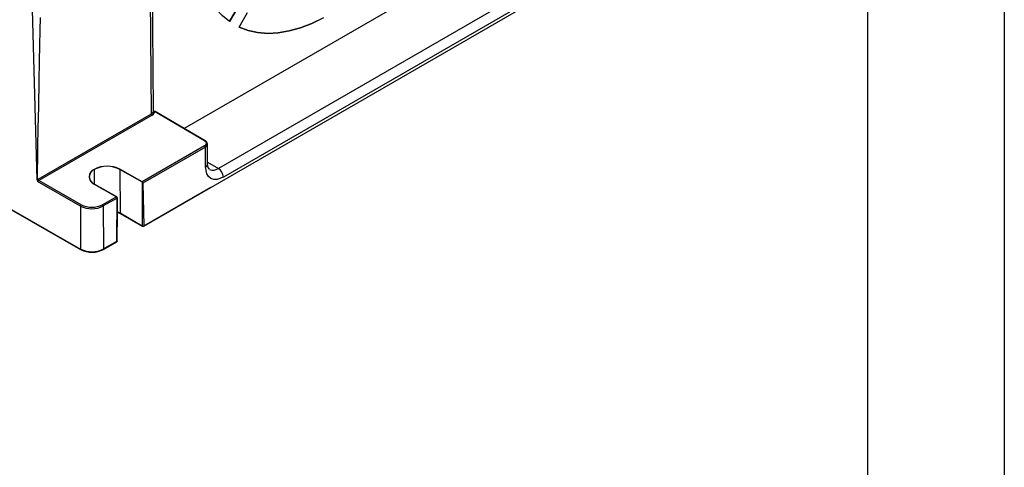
# Model space of a CAD drawing. Header units: millimetres. Extents: x 0 to 1676, y 0 to 1295.
# Tile 54 of 64: x 1402 to 1676, y 667 to 791. Entities that reach past the tile are written whole.
import ezdxf

# ---------------------------------------------------------------- set-up
doc = ezdxf.new("R2010")
doc.units = ezdxf.units.MM
doc.header["$LTSCALE"] = 6
doc.layers.add('TEXT', color=140, linetype='Continuous', lineweight=25)

msp = doc.modelspace()

# ---------------------------------------------------------------- linework, layer by layer
at = {"color": 7, "linetype": 'Continuous'}
msp.add_line((1676.415, 1295.416), (1676.415, 0.016), dxfattribs=at)
for p, q in [((1406.896, 746.859), (1403.952, 852.929)), ((1438.706, 765.284), (1437.941, 853.359)), ((1213.098, 845.192), (1418.974, 727.587)), ((1213.098, 845.07), (1418.974, 727.464)), ((1532.587, 810.072), (1447.861, 761.161)), ((1546.877, 801.707), (1457.357, 750.029)), ((1455.233, 744.742), (1551.791, 800.483)), ((1548.281, 799.281), (1458.762, 747.602)), ((1460.487, 790.966), (1462.841, 795.071)), ((1462.85, 795.066), (1460.496, 790.96)), ((1463.147, 789.429), (1465.501, 793.535)), ((1439.507, 766.003), (1439.592, 765.899)), ((1453.529, 757.74), (1439.592, 765.899)), ((1439.744, 765.913), (1439.617, 766)), ((1453.682, 757.753), (1439.745, 765.913)), ((1407.107, 747.042), (1438.706, 765.284)), ((1438.92, 764.918), (1407.32, 746.676)), ((1453.514, 756.368), (1436.071, 746.298)), ((1453.728, 756.002), (1436.284, 745.932)), ((1453.777, 750.48), (1453.728, 756.002)), ((1454.363, 751.298), (1454.313, 756.833)), ((1422.82, 745.691), (1422.801, 749.769)), ((1429.885, 749.791), (1429.94, 737.636)), ((1436.038, 746.276), (1429.885, 749.791)), ((1436.071, 746.298), (1429.918, 749.813)), ((1454.359, 751.784), (1457.357, 750.029)), ((1406.898, 746.675), (1406.896, 746.859)), ((1419.131, 739.929), (1407.32, 746.676)), ((1418.92, 739.563), (1406.949, 746.401)), ((1422.769, 745.685), (1428.922, 742.171)), ((1422.801, 745.701), (1428.954, 742.187)), ((1436.038, 746.276), (1436.071, 746.298)), ((1436.284, 745.932), (1436.249, 745.914)), ((1436.284, 745.932), (1436.571, 734.092)), ((1436.573, 734.093), (1455.232, 744.864)), ((1436.574, 733.97), (1455.233, 744.742)), ((1455.232, 744.864), (1455.233, 744.742)), ((1428.922, 742.171), (1425.07, 739.947)), ((1429.135, 741.805), (1425.284, 739.582)), ((1428.954, 742.187), (1428.922, 742.171)), ((1429.063, 729.757), (1429.135, 741.805)), ((1429.135, 741.805), (1429.165, 741.825)), ((1429.165, 741.825), (1429.17, 733.769)), ((1418.92, 739.563), (1418.974, 727.587)), ((1425.284, 739.582), (1425.337, 727.606)), ((1429.215, 737.978), (1429.94, 737.636)), ((1429.215, 737.858), (1429.943, 737.515)), ((1429.94, 737.636), (1436.147, 734.09)), ((1429.943, 737.515), (1429.94, 737.636)), ((1429.943, 737.515), (1436.15, 733.969)), ((1429.152, 730.032), (1429.177, 734.22)), ((1436.147, 734.09), (1436.15, 733.969)), ((1436.503, 734.062), (1436.571, 734.092)), ((1436.503, 734.062), (1436.572, 734.091)), ((1436.504, 733.94), (1436.503, 734.062)), ((1436.574, 733.97), (1436.574, 734.092)), ((1429.15, 729.747), (1429.152, 730.032)), ((1418.974, 727.464), (1418.973, 727.587)), ((1425.337, 727.606), (1429.061, 729.756)), ((1425.338, 727.484), (1429.062, 729.634)), ((1425.338, 727.484), (1425.338, 727.606)), ((1429.061, 729.756), (1429.063, 729.757)), ((1429.062, 729.634), (1429.062, 729.756)), ((1429.063, 729.757), (1429.114, 729.797)), ((1429.114, 729.797), (1429.115, 729.674))]:
    msp.add_line(p, q)
at = {"flags": 128}
for points in [[(1460.496, 790.96), (1458.485, 792.599), (1456.686, 794.549), (1455.112, 796.795), (1453.776, 799.321), (1452.686, 802.109), (1451.851, 805.137), (1451.277, 808.384), (1450.968, 811.827)], [(1406.897, 746.858), (1406.901, 747.01), (1406.907, 747.311), (1406.927, 748.364), (1406.959, 750.019), (1407.002, 752.274), (1407.077, 756.215), (1407.172, 761.225), (1407.287, 767.303), (1407.422, 774.449), (1407.524, 779.88), (1407.609, 784.365), (1407.686, 788.452), (1407.755, 792.143)], [(1463.138, 789.434), (1465.632, 788.492), (1468.295, 787.91), (1471.107, 787.692), (1474.046, 787.84), (1477.09, 788.353), (1480.214, 789.227), (1483.396, 790.455), (1486.609, 792.028)], [(1486.618, 792.023), (1483.405, 790.45), (1480.223, 789.222), (1477.099, 788.348), (1474.055, 787.835), (1471.116, 787.686), (1468.304, 787.904), (1465.641, 788.487), (1463.147, 789.429)], [(1439.292, 766.117), (1439.303, 766.058), (1439.333, 766.017), (1439.394, 765.99), (1439.492, 765.998), (1439.507, 766.003)], [(1439.507, 766.003), (1439.573, 766.013), (1439.627, 765.992)], [(1453.514, 756.368), (1453.871, 756.669), (1453.976, 756.857), (1454.012, 757.054), (1453.98, 757.249), (1453.879, 757.438), (1453.529, 757.74)], [(1458.762, 747.602), (1456.942, 746.956), (1456.054, 746.977), (1455.258, 747.265), (1454.609, 747.811), (1454.142, 748.573), (1453.777, 750.48)], [(1454.841, 749.799), (1454.489, 750.299), (1454.363, 751.298)], [(1406.897, 746.858), (1407.001, 746.965), (1407.107, 747.042)], [(1407.218, 746.586), (1407.191, 746.56), (1407.156, 746.534), (1407.063, 746.483), (1406.993, 746.451), (1406.957, 746.427), (1406.949, 746.415), (1406.948, 746.408), (1406.949, 746.401)], [(1407.32, 746.676), (1407.267, 746.638), (1407.218, 746.586)], [(1436.147, 734.09), (1436.148, 734.09), (1436.149, 734.09), (1436.152, 734.092), (1436.156, 734.099), (1436.165, 734.135), (1436.182, 734.284), (1436.211, 734.898), (1436.254, 737.406), (1436.249, 745.914)]]:
    msp.add_lwpolyline(points, dxfattribs=at)
for centre, radius, start, end in [((1438.298, 766.193), 0.996, 294.17279, 355.65823), ((1438.466, 765.95), 1.127, 293.73984, 357.41258), ((1439.68, 765.776), 0.151, 64.48119, 125.47205), ((1439.167, 765.308), 0.461, 182.96532, 237.55433), ((1453.617, 757.617), 0.151, 64.4915, 125.47114), ((1453.177, 756.731), 1.14, 4.57797, 63.71145), ((1453.267, 755.978), 0.461, 2.96532, 57.55433), ((1453.4, 756.845), 0.904, 291.26814, 359.81485), ((1423.537, 747.738), 2.192, 110.52664, 249.47199), ((1423.563, 747.735), 2.172, 110.52664, 249.47199), ((1426.364, 742.863), 7.806, 62.91852, 117.42837), ((1422.613, 749.519), 0.313, 52.98874, 60.13089), ((1426.364, 742.904), 7.735, 62.91852, 117.42837), ((1430.076, 749.541), 0.314, 120.12831, 127.27566), ((1453.411, 751.361), 0.954, 292.56689, 356.16543), ((1455.912, 751.955), 2.408, 244.0103, 306.89506), ((1455.684, 747.441), 3.082, 3.00007, 57.11542), ((1407.385, 746.623), 0.49, 173.96476, 207.01276), ((1407.804, 747.599), 1.171, 219.25234, 239.94644), ((1407.568, 747.066), 0.461, 182.96532, 237.55433), ((1422.894, 745.47), 0.25, 111.83336, 120.16184), ((1435.808, 745.9), 0.441, 1.89025, 58.53968), ((1435.823, 745.908), 0.461, 2.96532, 57.55433), ((1428.674, 741.781), 0.461, 2.96532, 57.55433), ((1428.719, 741.807), 0.446, 2.24457, 58.18536), ((1419.379, 739.543), 0.459, 122.65782, 177.51401), ((1422.083, 745.757), 6.955, 242.94762, 297.39926), ((1422.083, 745.693), 6.476, 242.87771, 297.46917), ((1424.823, 739.558), 0.461, 2.96532, 57.55433), ((1436.362, 734.383), 0.466, 242.9077, 287.71757), ((1436.401, 734.277), 0.353, 286.96995, 299.48093), ((1422.137, 733.777), 6.951, 242.93362, 297.41307), ((1422.138, 733.568), 6.874, 242.60079, 297.74609), ((1428.95, 729.833), 0.229, 299.50101, 316.18966)]:
    msp.add_arc(centre, radius, start, end)
msp.add_ellipse((1439.188, 548.07), major_axis=(-1.308, 312.769), ratio=0.0045324, start_param=5.483784, end_param=6.061658)
at = {"layer": 'TEXT'}
msp.add_line((1638.3, 1257.3), (1638.3, 38.1), dxfattribs=at)

doc.saveas('drawing.dxf')
